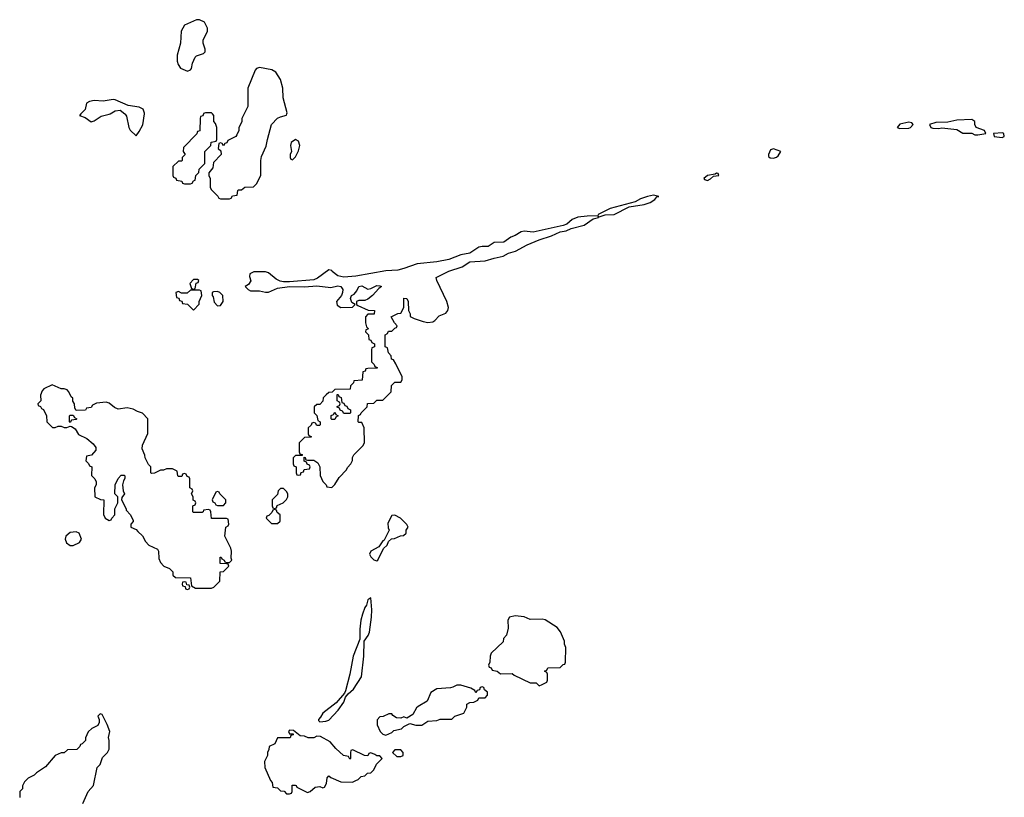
# Model space of a CAD drawing. Header units: inches. Extents: x 2769379 to 2883802, y 684208 to 828654.
# Tile 182 of 256: x 2805494 to 2812045, y 795451 to 800627. Entities that reach past the tile are written whole.
import ezdxf

# ---------------------------------------------------------------- set-up
doc = ezdxf.new("R2010")
doc.units = ezdxf.units.IN
doc.header["$MEASUREMENT"] = 0
for name, color, linetype in [('C8709', 7, 'Continuous'), ('C8719', 7, 'Continuous'), ('C8800', 7, 'Continuous')]:
    doc.layers.add(name, color=color, linetype=linetype)

msp = doc.modelspace()

# ---------------------------------------------------------------- linework, layer by layer
at = {"layer": 'C8709', "color": 2, "elevation": 2}
for points in [[(2805901.8, 800000), (2805892, 799990), (2805930, 799976), (2805970, 799947.3), (2805990, 799953.4), (2806035.1, 799984.9), (2806090, 799997.1), (2806094.9, 800000)], [(2806192.7, 800000), (2806196.7, 799996.7), (2806204.1, 799984.1), (2806220.7, 799910), (2806230, 799891.3), (2806270, 799854), (2806290, 799882), (2806312.5, 799927.5), (2806323.9, 800000)], [(2806717.3, 800000), (2806712.7, 799987.3), (2806698, 799982), (2806694, 799970), (2806692.7, 799887.3), (2806678, 799882), (2806672.7, 799867.3), (2806583.6, 799776.4), (2806582, 799750), (2806594, 799730), (2806574, 799710), (2806574, 799690), (2806570, 799686), (2806550, 799686), (2806514, 799650), (2806514, 799590), (2806518, 799578), (2806532.7, 799572.7), (2806538, 799558), (2806572.7, 799552.7), (2806578, 799538), (2806590, 799534), (2806630, 799534), (2806642, 799538), (2806650, 799554), (2806662, 799558), (2806666, 799590), (2806686, 799610), (2806688.4, 799631.6), (2806726, 799670), (2806726, 799750), (2806766, 799790), (2806768, 799812), (2806802, 799818), (2806806, 799830), (2806806, 799910), (2806796.4, 799936.4), (2806786, 799950), (2806786, 799990), (2806776, 800000)], [(2806986.9, 800000), (2806972, 799970), (2806971.6, 799948.4), (2806952.7, 799907.3), (2806951.6, 799888.4), (2806939.6, 799860.4), (2806931.6, 799848.4), (2806878, 799822), (2806872.7, 799807.3), (2806858, 799802), (2806850, 799786), (2806842, 799802), (2806830, 799806), (2806818, 799802), (2806814, 799770), (2806832.7, 799752.7), (2806834, 799730), (2806783.6, 799676.4), (2806779.6, 799640.4), (2806752.7, 799607.3), (2806752, 799590), (2806762, 799570), (2806762, 799510), (2806770, 799494), (2806812.7, 799452.7), (2806818, 799438), (2806830, 799434), (2806890, 799434), (2806902, 799438), (2806910, 799454), (2806942, 799458), (2806946, 799490), (2806950, 799494), (2806970, 799494), (2806992.7, 799512.7), (2807050, 799514), (2807070, 799534), (2807098, 799590), (2807098, 799690), (2807103.1, 799716.9), (2807134.6, 799785.4), (2807142, 799830), (2807168.7, 799930), (2807209.4, 799970.6), (2807230, 799981), (2807268.7, 799991.3), (2807271.8, 800000)], [(2805914, 795410), (2805949, 795490), (2805984, 795530), (2806009, 795650), (2806028.7, 795670), (2806044.7, 795715.3), (2806078, 795750), (2806088.4, 795771.6), (2806088.7, 795830), (2806084, 795850), (2806094, 795890), (2806076.5, 795936.5), (2806042, 796002), (2806030, 796006), (2806014, 795990), (2806022, 795970), (2806022, 795950), (2806014, 795930), (2805974, 795910), (2805950, 795886), (2805932.7, 795847.3), (2805932, 795830), (2805910, 795806), (2805898, 795802), (2805894, 795790), (2805874, 795770), (2805812.7, 795767.3), (2805790, 795748), (2805770, 795748), (2805730, 795728.7), (2805665.2, 795654.8), (2805606, 795614), (2805590, 795598), (2805550, 795578), (2805525.4, 795554.6), (2805512.7, 795527.3), (2805511.6, 795508.4), (2805494, 795490), (2805494, 795450)]]:
    msp.add_lwpolyline(points, dxfattribs=at)
for points in [[(2807330, 799828.7), (2807301, 799810), (2807296, 799790), (2807302, 799750), (2807294, 799730), (2807294, 799710), (2807298, 799698), (2807310, 799694), (2807330, 799714), (2807350, 799754), (2807359, 799790), (2807350, 799818)], [(2809710, 799458), (2809672, 799450), (2809625.5, 799434.5), (2809590, 799415.1), (2809422, 799370), (2809342, 799330), (2809339.6, 799320.4), (2809270, 799319.5), (2809207.7, 799312.3), (2809170, 799296), (2809134.9, 799265.1), (2809110, 799257), (2808910, 799212.7), (2808850, 799219), (2808830, 799215.3), (2808790, 799189.4), (2808761.4, 799178.6), (2808714.7, 799145.3), (2808650, 799143.7), (2808610, 799117), (2808570, 799117), (2808550, 799112.3), (2808490, 799073.6), (2808430, 799060.5), (2808350, 799029.7), (2808270, 799015.1), (2808139.2, 799000.8), (2808050.2, 798969.8), (2808010, 798960.4), (2807930, 798955.6), (2807730, 798920.5), (2807650, 798912.8), (2807610, 798920.7), (2807574, 798950), (2807570, 798958), (2807550, 798962), (2807474.6, 798905.4), (2807450, 798895.1), (2807290, 798881.2), (2807250, 798881.2), (2807226.3, 798886.3), (2807200.2, 798900.2), (2807150, 798942), (2807130, 798948.7), (2807051.1, 798948.9), (2807025.4, 798934.6), (2807023.6, 798916.4), (2807031.1, 798888.9), (2807016.9, 798863.1), (2806994, 798850), (2807014, 798830), (2807030, 798822), (2807090, 798822), (2807130, 798812), (2807150, 798812), (2807210, 798839.1), (2807290, 798851.3), (2807390, 798848), (2807470, 798856.3), (2807564.9, 798844.9), (2807610, 798854.9), (2807630, 798850.5), (2807643.8, 798830), (2807642, 798810), (2807634.8, 798790), (2807602, 798750), (2807605.8, 798725.8), (2807630, 798710.8), (2807707.3, 798712.7), (2807726, 798730), (2807704, 798744), (2807695.3, 798770), (2807702, 798790), (2807720.2, 798799.8), (2807738, 798822), (2807750, 798850.5), (2807770, 798854.9), (2807810, 798833.4), (2807830, 798837.3), (2807870, 798857.3), (2807890, 798856), (2807902, 798850), (2807882.8, 798837.2), (2807842, 798790), (2807810, 798766), (2807790, 798758), (2807750, 798758), (2807734, 798750), (2807734, 798730), (2807743.6, 798723.6), (2807812.7, 798692.7), (2807854, 798690), (2807852.7, 798667.3), (2807810, 798666), (2807794, 798650), (2807794, 798610), (2807802, 798582), (2807814, 798570), (2807798, 798562), (2807794, 798550), (2807814, 798530), (2807818, 798498), (2807830, 798494), (2807838, 798478), (2807854, 798470), (2807854, 798450), (2807838, 798442), (2807834, 798430), (2807834, 798350), (2807852.7, 798332.7), (2807858, 798318), (2807872.7, 798312.7), (2807872.7, 798307.3), (2807810, 798306), (2807798, 798302), (2807792.7, 798287.3), (2807778, 798282), (2807772.7, 798227.3), (2807718, 798222), (2807714, 798210), (2807694, 798190), (2807692.7, 798167.3), (2807590, 798166), (2807572.7, 798147.3), (2807550, 798146), (2807534, 798130), (2807514, 798110), (2807511.6, 798088.4), (2807490, 798066), (2807470, 798066), (2807454, 798050), (2807454, 798010), (2807471.6, 797991.6), (2807478, 797958), (2807494, 797950), (2807494, 797930), (2807490, 797926), (2807470, 797926), (2807462, 797942), (2807450, 797946), (2807438, 797942), (2807432.7, 797927.3), (2807414, 797910), (2807414, 797870), (2807418, 797858), (2807432.7, 797852.7), (2807432.7, 797847.3), (2807390, 797846), (2807354, 797810), (2807354, 797750), (2807358, 797738), (2807372.7, 797732.7), (2807374, 797726), (2807330, 797726), (2807314, 797710), (2807314, 797670), (2807318, 797658), (2807334, 797650), (2807334, 797610), (2807338, 797598), (2807350, 797594), (2807362, 797598), (2807367.3, 797612.7), (2807382, 797618), (2807387.3, 797632.7), (2807422, 797638), (2807426, 797650), (2807422, 797662), (2807407.3, 797667.3), (2807402, 797682), (2807387.3, 797687.3), (2807386, 797714), (2807392.7, 797712.7), (2807398, 797698), (2807410, 797694), (2807450, 797694), (2807476.9, 797676.9), (2807491.6, 797651.6), (2807492.7, 797592.7), (2807510, 797554), (2807534, 797530), (2807538, 797518), (2807570, 797514), (2807590, 797532), (2807620.1, 797579.9), (2807668, 797630), (2807674.6, 797645.4), (2807698, 797670), (2807707.3, 797692.7), (2807708.4, 797711.6), (2807718, 797730), (2807778, 797790), (2807788, 797810), (2807786, 797910), (2807770, 797946), (2807750, 797946), (2807746, 797950), (2807747.3, 797992.7), (2807762, 797998), (2807766, 798010), (2807806, 798050), (2807807.3, 798072.7), (2807850, 798074), (2807870, 798094), (2807910, 798094), (2807966, 798150), (2807967.3, 798192.7), (2807990, 798214), (2808030, 798214), (2808038, 798230), (2808038, 798250), (2807996.4, 798336.4), (2807982, 798362), (2807967.3, 798367.3), (2807966, 798390), (2807948.4, 798408.4), (2807942, 798442), (2807926, 798450), (2807926, 798530), (2807942, 798538), (2807947.3, 798552.7), (2807970, 798554), (2807990, 798574), (2808002, 798578), (2808006, 798590), (2807988.4, 798608.4), (2807966, 798650), (2808008.9, 798671.1), (2808030, 798674), (2808049, 798710), (2808050, 798774), (2808070, 798772), (2808078, 798750), (2808082, 798690), (2808091.6, 798668.4), (2808091.6, 798651.6), (2808118, 798638), (2808178.6, 798618.5), (2808210, 798611.8), (2808243.8, 798616.2), (2808256.4, 798623.6), (2808284.4, 798655.6), (2808330, 798674), (2808342, 798690), (2808346.6, 798710), (2808336, 798750), (2808268.7, 798890), (2808264, 798910), (2808350, 798953.1), (2808437.4, 798982.6), (2808490, 799014.4), (2808590, 799021.3), (2808650, 799040.3), (2808710, 799052.4), (2808747, 799073), (2808793.4, 799086.6), (2808870, 799128.2), (2808950, 799161.3), (2809032.7, 799187.3), (2809090, 799214), (2809130, 799221.6), (2809163.3, 799236.7), (2809250, 799259.3), (2809310, 799301), (2809346, 799310), (2809342, 799318), (2809350, 799314), (2809390, 799327.7), (2809450, 799330.7), (2809550, 799380.7), (2809650, 799397.1), (2809688.7, 799410), (2809719, 799430), (2809732.9, 799447.1), (2809746, 799450)], [(2806650, 798898), (2806626, 798870), (2806638, 798838), (2806650, 798834), (2806662, 798838), (2806667.3, 798872.7), (2806682, 798878), (2806686, 798890), (2806676.4, 798896.4)], [(2806690, 798826), (2806630, 798826), (2806607.3, 798807.3), (2806570, 798806), (2806550, 798818), (2806534, 798810), (2806538, 798778), (2806552.7, 798772.7), (2806558, 798758), (2806572.7, 798752.7), (2806578, 798738), (2806610, 798734), (2806650, 798694), (2806687.3, 798732.7), (2806688.4, 798751.6), (2806706, 798790), (2806702, 798822)], [(2806810, 798818), (2806783.6, 798816.4), (2806774, 798810), (2806774, 798790), (2806782, 798782), (2806787.1, 798747.1), (2806810, 798722), (2806830, 798724.7), (2806848, 798750), (2806846, 798790), (2806826, 798810)], [(2805710, 798195.3), (2805654, 798170), (2805643.6, 798156.4), (2805632.7, 798127.3), (2805634, 798090), (2805614, 798070), (2805618, 798058), (2805632.7, 798052.7), (2805638, 798038), (2805651.6, 798031.6), (2805672, 797990), (2805674, 797950), (2805712.7, 797912.7), (2805730, 797912), (2805750, 797922), (2805770, 797922), (2805790, 797912), (2805807.3, 797912.7), (2805830, 797922), (2805839.6, 797919.6), (2805863.6, 797903.6), (2805885.4, 797865.4), (2805939.8, 797839.8), (2805983.6, 797803.6), (2805999.6, 797779.6), (2805999.6, 797760.4), (2805972.7, 797727.3), (2805938, 797722), (2805934, 797690), (2805952.7, 797672.7), (2805958, 797658), (2805974, 797650), (2805972.7, 797592.7), (2805994, 797570), (2806002, 797550), (2806002, 797530), (2805992, 797510), (2805994, 797450), (2806032.7, 797432.7), (2806054, 797430), (2806052.7, 797332.7), (2806062, 797310), (2806090, 797294), (2806102, 797298), (2806106, 797310), (2806126, 797330), (2806128, 797370), (2806146, 797410), (2806146, 797450), (2806128, 797470), (2806128.7, 797530), (2806150, 797574), (2806170, 797594), (2806190, 797594), (2806194, 797590), (2806192.7, 797572.7), (2806183.6, 797556.4), (2806178, 797530), (2806182, 797490), (2806191.3, 797470), (2806172.7, 797447.3), (2806172, 797430), (2806202, 797370), (2806202, 797362), (2806232, 797330), (2806250, 797294), (2806250, 797286), (2806234, 797270), (2806234, 797250), (2806270, 797234), (2806279.6, 797219.6), (2806311.1, 797191.1), (2806330, 797154), (2806354, 797130), (2806410, 797102), (2806418, 797090), (2806419.6, 797039.6), (2806430, 797014), (2806454, 796990), (2806490, 796974), (2806512.7, 796952.7), (2806514, 796930), (2806530, 796914), (2806630, 796912), (2806638, 796858), (2806663.6, 796843.6), (2806770, 796842), (2806786, 796850), (2806826, 796890), (2806827.3, 796952.7), (2806850, 796954), (2806886, 796990), (2806882, 797002), (2806870, 797006), (2806827.3, 797007.3), (2806828, 797050), (2806834, 797050), (2806838, 797038), (2806854, 797030), (2806858, 797018), (2806870, 797014), (2806890, 797014), (2806906, 797030), (2806902, 797042), (2806904, 797090), (2806899, 797110), (2806858, 797190), (2806866, 797250), (2806882, 797258), (2806886, 797270), (2806882, 797302), (2806870, 797306), (2806770, 797306), (2806766, 797350), (2806762, 797362), (2806750, 797366), (2806718, 797362), (2806714, 797350), (2806707.3, 797347.3), (2806650, 797346), (2806646, 797350), (2806646, 797390), (2806662, 797398), (2806666, 797410), (2806662, 797422), (2806648.4, 797428.4), (2806648, 797450), (2806638, 797470), (2806646, 797490), (2806642, 797502), (2806626, 797510), (2806626, 797570), (2806622, 797582), (2806607.3, 797587.3), (2806602, 797602), (2806590, 797606), (2806578, 797602), (2806572.7, 797587.3), (2806550, 797586), (2806546, 797590), (2806542, 797622), (2806510, 797638), (2806470, 797638), (2806450, 797628), (2806430, 797628), (2806390, 797608), (2806370, 797606), (2806366, 797610), (2806366, 797650), (2806350, 797666), (2806328, 797710), (2806327.3, 797727.3), (2806308, 797770), (2806310, 797794), (2806347.3, 797872.7), (2806346, 797970), (2806310, 798008), (2806278, 798018), (2806250, 798034), (2806210, 798044), (2806150, 798034), (2806124.7, 798044.7), (2806090, 798075.3), (2806070, 798082), (2806005.4, 798074.6), (2805978, 798062), (2805970, 798046), (2805938, 798042), (2805931.6, 798028.4), (2805870, 798026), (2805860.4, 798040.4), (2805858, 798070), (2805848.4, 798088.4), (2805847.3, 798107.3), (2805836.4, 798116.4), (2805822, 798150), (2805810, 798162), (2805790, 798168.7), (2805769, 798169)], [(2807650, 798006), (2807642, 798022), (2807627.3, 798027.3), (2807622, 798042), (2807607.3, 798047.3), (2807607.3, 798052.7), (2807622, 798058), (2807626, 798070), (2807622, 798082), (2807606, 798090), (2807607.3, 798132.7), (2807612.7, 798132.7), (2807618, 798118), (2807632.7, 798112.7), (2807638, 798078), (2807650, 798074), (2807658, 798058), (2807670, 798054), (2807678, 798038), (2807694, 798030), (2807694, 798010), (2807690, 798006)], [(2807570, 797966), (2807566, 797970), (2807567.3, 797992.7), (2807582, 797998), (2807590, 798014), (2807598, 797998), (2807614, 797990), (2807598, 797982), (2807590, 797966)], [(2805830, 797946), (2805826, 797950), (2805826, 797990), (2805830, 797994), (2805850, 797994), (2805858, 797978), (2805874, 797970), (2805870, 797966), (2805838, 797962)], [(2806810, 797486), (2806798, 797482), (2806774, 797430), (2806778, 797418), (2806792, 797412), (2806798, 797398), (2806810, 797394), (2806850, 797394), (2806866, 797410), (2806866, 797430), (2806826, 797470), (2806822, 797482)], [(2807250, 797506), (2807230, 797506), (2807214, 797490), (2807210, 797466), (2807174, 797430), (2807174, 797390), (2807178, 797378), (2807190, 797374), (2807202, 797378), (2807207.3, 797392.7), (2807246, 797410), (2807270, 797434), (2807278, 797450), (2807278, 797470), (2807270, 797486)], [(2807190, 797366), (2807178, 797362), (2807172.7, 797347.3), (2807152.7, 797327.3), (2807138, 797322), (2807134, 797310), (2807170, 797274), (2807210, 797274), (2807226, 797290), (2807226, 797330), (2807207.3, 797347.3), (2807202, 797362)], [(2807990, 797328), (2807970, 797326), (2807943.6, 797276.4), (2807945.4, 797245.4), (2807952, 797230), (2807918, 797162), (2807910, 797158), (2807882.8, 797117.2), (2807831.3, 797090), (2807822, 797070), (2807831.1, 797051.1), (2807850, 797032), (2807870, 797024.7), (2807878, 797030), (2807914, 797106), (2807938, 797130), (2807947.3, 797152.7), (2807968, 797172), (2807987.3, 797172.7), (2808028.4, 797191.6), (2808047.3, 797192.7), (2808066, 797210), (2808066, 797230), (2808078, 797250), (2808070, 797266), (2808028.4, 797308.4)], [(2805870, 797218), (2805830, 797214), (2805800.5, 797190), (2805797.1, 797170), (2805804.6, 797144.6), (2805830, 797128), (2805850, 797128), (2805892, 797148), (2805905.2, 797170), (2805890, 797208.7)], [(2806590, 796886), (2806578, 796882), (2806574, 796870), (2806578, 796858), (2806594, 796854), (2806598, 796838), (2806610, 796834), (2806622, 796838), (2806626, 796850), (2806622, 796862), (2806606, 796866), (2806602, 796882)], [(2807830, 796778), (2807810, 796766), (2807800.7, 796730), (2807790, 796714), (2807774, 796670), (2807764.2, 796630), (2807757.6, 796570), (2807757.5, 796502.5), (2807713.7, 796390), (2807690.4, 796269.6), (2807661.4, 796158.6), (2807655.3, 796144.7), (2807600.5, 796079.5), (2807511.3, 796010), (2807496, 795984), (2807482, 795970), (2807482, 795962), (2807490, 795954), (2807530, 795958), (2807550, 795964.7), (2807614, 796030), (2807650, 796084.7), (2807662.7, 796117.3), (2807680.1, 796139.9), (2807716, 796170), (2807767.6, 796252.4), (2807784.7, 796390), (2807785.2, 796490), (2807811.5, 796528.5), (2807820.7, 796550), (2807835.4, 796650), (2807837.7, 796697.7)], [(2808790, 796659), (2808754, 796650), (2808742, 796630), (2808743.6, 796576.4), (2808732, 796530), (2808712.7, 796507.3), (2808710, 796486), (2808632, 796410), (2808624.7, 796390), (2808622, 796350), (2808614, 796330), (2808618, 796318), (2808632, 796312), (2808638, 796298), (2808671.6, 796291.6), (2808692.7, 796272.7), (2808770, 796274), (2808783.6, 796263.6), (2808890, 796214), (2808930, 796214), (2808950, 796194), (2808970, 796202), (2809002, 796218), (2809006, 796230), (2809006, 796270), (2809002, 796282), (2808986, 796290), (2809002, 796298), (2809007.3, 796312.7), (2809090, 796314), (2809110, 796334), (2809122, 796338), (2809126, 796350), (2809127.3, 796447.3), (2809118, 796470), (2809118, 796490), (2809092.9, 796552.9), (2809070, 796582), (2808990, 796632.3), (2808970, 796636), (2808890, 796634), (2808850, 796653.2)], [(2808430, 796198), (2808403.6, 796196.4), (2808376.9, 796183.1), (2808359.8, 796180.2), (2808270, 796173.2), (2808230.6, 796149.4), (2808206, 796090), (2808144.5, 796055.5), (2808134.4, 796045.6), (2808110, 796002), (2808070, 795978), (2808050, 795986), (2808030, 795978), (2808000.4, 795980.4), (2807976.4, 795996.4), (2807970, 796006), (2807950, 796006), (2807911.6, 795988.4), (2807890, 795986), (2807872.7, 795967.3), (2807872.7, 795932.7), (2807892, 795890), (2807910, 795872), (2807930, 795864.7), (2807970, 795882), (2807984, 795896), (2808034, 795906), (2808050, 795922), (2808090, 795942), (2808130, 795931.3), (2808170, 795931.3), (2808210, 795958), (2808270, 795962), (2808291.1, 795971.1), (2808368.7, 795971.3), (2808390, 795991.3), (2808448.4, 796011.6), (2808468, 796050), (2808470, 796072), (2808490, 796082), (2808516.4, 796083.6), (2808542, 796098), (2808550, 796114), (2808590, 796114), (2808606, 796130), (2808606, 796150), (2808587.3, 796167.3), (2808582, 796182), (2808570, 796186), (2808558, 796182), (2808552.7, 796167.3), (2808538, 796162), (2808530, 796146), (2808522, 796162), (2808496.4, 796176.4)], [(2807290, 795898), (2807282, 795890), (2807290, 795874), (2807314, 795874), (2807312.7, 795867.3), (2807298, 795862), (2807292.7, 795847.3), (2807210, 795846), (2807192, 795808), (2807154, 795790), (2807151.6, 795768.4), (2807142, 795750), (2807142, 795730), (2807122, 795690), (2807124.7, 795650), (2807163.6, 795563.6), (2807174, 795550), (2807178, 795518), (2807210, 795514), (2807230, 795494), (2807252.7, 795492.7), (2807270, 795474), (2807290, 795474), (2807302, 795478), (2807306, 795490), (2807307.3, 795532.7), (2807327.3, 795532.7), (2807334, 795530), (2807338, 795518), (2807410, 795482), (2807426, 795490), (2807460.4, 795519.6), (2807490, 795522), (2807510, 795514), (2807522, 795518), (2807536.4, 795543.6), (2807540.4, 795579.6), (2807550, 795594), (2807563.6, 795583.6), (2807630, 795554), (2807707.3, 795552.7), (2807730, 795562), (2807746, 795570), (2807766, 795590), (2807790, 795594), (2807808.4, 795611.6), (2807830, 795614), (2807850, 795634), (2807867.3, 795672.7), (2807906, 795710), (2807890, 795726), (2807870, 795726), (2807856.4, 795736.4), (2807830, 795746), (2807818, 795742), (2807810, 795726), (2807788.4, 795728.4), (2807710, 795766), (2807698, 795762), (2807694, 795750), (2807694, 795710), (2807690, 795706), (2807682, 795722), (2807648.9, 795728.9), (2807596.4, 795776.4), (2807560.4, 795820.4), (2807496.4, 795856.4), (2807470, 795858), (2807450, 795846), (2807412.7, 795847.3), (2807390, 795858), (2807360.4, 795860.4), (2807316.4, 795896.4)], [(2808030, 795766), (2807990, 795766), (2807974, 795750), (2808003.6, 795723.6), (2808030, 795722), (2808046, 795730), (2808046, 795750)]]:
    msp.add_lwpolyline(points, close=True, dxfattribs=at)
at = {"layer": 'C8719', "color": 2, "elevation": 2}
for points in [[(2811410, 799944.5), (2811350, 799932), (2811331.3, 799910), (2811350, 799903), (2811410, 799905.3), (2811421.2, 799910), (2811439.3, 799930), (2811430, 799939.3)], [(2811830, 799962.7), (2811730, 799956.9), (2811670, 799945.1), (2811590, 799942.9), (2811547.3, 799930), (2811556, 799910), (2811570, 799905.3), (2811610, 799902), (2811630, 799907), (2811710, 799898.9), (2811730, 799894.9), (2811770, 799872), (2811830, 799870.4), (2811850, 799861.3), (2811870, 799859.5), (2811910, 799866.7), (2811922, 799870), (2811914, 799890), (2811859, 799910), (2811849.4, 799930), (2811849, 799950)], [(2812034, 799874), (2811974, 799870), (2811978, 799850), (2812030, 799843.1), (2812045.2, 799850), (2812041.2, 799870)], [(2810510, 799766.6), (2810490, 799761.2), (2810476.3, 799730), (2810476.9, 799716.9), (2810487.7, 799707.7), (2810510, 799706), (2810530, 799710.7), (2810540.1, 799719.9), (2810558, 799750)], [(2810130, 799606), (2810122, 799598), (2810070, 799588.7), (2810046, 799570), (2810050, 799562), (2810070, 799556), (2810090, 799567.3), (2810110, 799584.7), (2810146, 799590), (2810142, 799602)]]:
    msp.add_lwpolyline(points, close=True, dxfattribs=at)
at = {"layer": 'C8800', "color": 2, "elevation": 2}
msp.add_lwpolyline([(2806690, 800626.6), (2806670, 800626.6), (2806591, 800590), (2806568, 800550), (2806564, 800470), (2806540.7, 800390), (2806542.8, 800350), (2806547.5, 800327.5), (2806563.5, 800303.5), (2806610, 800284.7), (2806630, 800292), (2806638, 800302), (2806643.2, 800336.8), (2806662, 800378), (2806670, 800386), (2806718, 800402), (2806728.4, 800411.6), (2806728.7, 800430), (2806715.1, 800470), (2806714.5, 800490), (2806743.7, 800550), (2806744.5, 800570), (2806724.5, 800610)], close=True, dxfattribs=at)
for points in [[(2807271.8, 800000), (2807274, 800006), (2807247.3, 800107.3), (2807245.1, 800170), (2807230, 800228.7), (2807197.5, 800277.5), (2807172.5, 800292.5), (2807090, 800308.7), (2807070, 800302), (2807061, 800290), (2807011.3, 800170), (2807011.1, 800048.9), (2806986.9, 800000)], [(2806323.9, 800000), (2806324.7, 800004.7), (2806315.3, 800030), (2806290, 800044), (2806216.5, 800056.5), (2806130, 800093.2), (2806115.5, 800095.5), (2806050, 800083.6), (2805990, 800089.6), (2805959, 800081), (2805938.8, 800070), (2805930.5, 800029.5), (2805901.8, 800000)], [(2806094.9, 800000), (2806130, 800020.7), (2806163.5, 800023.5), (2806192.7, 800000)], [(2806776, 800000), (2806770, 800006), (2806730, 800006), (2806718, 800002), (2806717.3, 800000)]]:
    msp.add_lwpolyline(points, dxfattribs=at)

doc.saveas('drawing.dxf')
